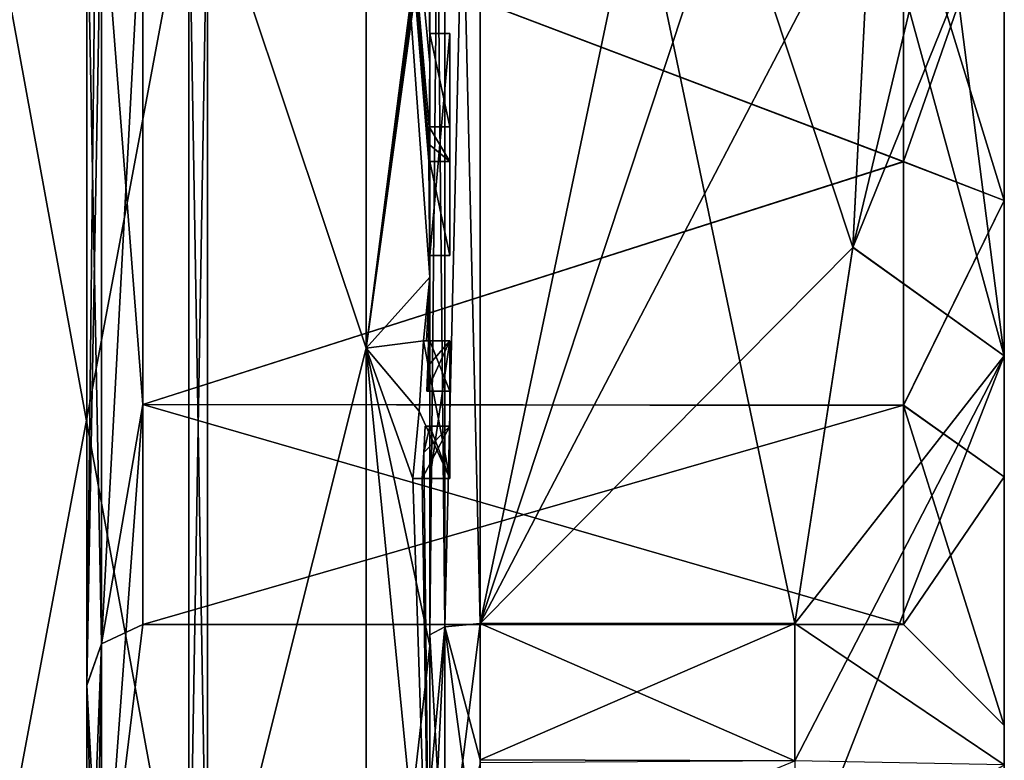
# Model space of a CAD drawing. Extents: x -23 to 470, y -1800 to 0.
# Tile 177 of 181: x 460.33 to 470.1, y -36.8 to -29.45. Entities that reach past the tile are written whole.
import ezdxf

# ---------------------------------------------------------------- set-up
doc = ezdxf.new("R2010")
doc.units = 0
doc.header["$LTSCALE"] = 41.718519
for name, color, linetype in [('572', 7, 'CONTINUOUS'), ('573', 7, 'CONTINUOUS'), ('576', 7, 'CONTINUOUS'), ('579', 7, 'CONTINUOUS'), ('584', 7, 'CONTINUOUS'), ('585', 7, 'CONTINUOUS'), ('586', 7, 'CONTINUOUS'), ('587', 7, 'CONTINUOUS'), ('589', 7, 'CONTINUOUS'), ('592', 7, 'CONTINUOUS'), ('593', 7, 'CONTINUOUS'), ('594', 7, 'CONTINUOUS'), ('596', 7, 'CONTINUOUS'), ('597', 7, 'CONTINUOUS'), ('598', 7, 'CONTINUOUS'), ('599', 7, 'CONTINUOUS'), ('630', 7, 'CONTINUOUS'), ('631', 7, 'CONTINUOUS'), ('632', 7, 'CONTINUOUS'), ('657', 7, 'CONTINUOUS'), ('660', 7, 'CONTINUOUS'), ('663', 7, 'CONTINUOUS'), ('664', 7, 'CONTINUOUS'), ('672', 7, 'CONTINUOUS'), ('673', 7, 'CONTINUOUS'), ('674', 7, 'CONTINUOUS'), ('675', 7, 'CONTINUOUS'), ('676', 7, 'CONTINUOUS'), ('677', 7, 'CONTINUOUS'), ('678', 7, 'CONTINUOUS'), ('679', 7, 'CONTINUOUS'), ('680', 7, 'CONTINUOUS'), ('681', 7, 'CONTINUOUS'), ('682', 7, 'CONTINUOUS'), ('683', 7, 'CONTINUOUS'), ('684', 7, 'CONTINUOUS'), ('685', 7, 'CONTINUOUS'), ('686', 7, 'CONTINUOUS'), ('687', 7, 'CONTINUOUS'), ('688', 7, 'CONTINUOUS'), ('689', 7, 'CONTINUOUS'), ('753', 7, 'CONTINUOUS'), ('756', 7, 'CONTINUOUS'), ('758', 7, 'CONTINUOUS'), ('761', 7, 'CONTINUOUS')]:
    doc.layers.add(name, color=color, linetype=linetype)

msp = doc.modelspace()

# ---------------------------------------------------------------- linework, layer by layer
at = {"layer": '572', "linetype": 'CONTINUOUS'}
for points in [[(470.1, -28.0007, 8.4499), (470.1, -19.1612, 8.8388), (470.1, -36.8388, 8.8388), (470.1, -28.0007, 8.4499)], [(470.1, -19.1612, -8.8388), (470.1, -27.9993, -8.4499), (470.1, -36.8388, -8.8388), (470.1, -19.1612, -8.8388)], [(470.1, -19.1612, 8.8388), (470.1, -23.2165, 11.5483), (470.1, -36.8388, 8.8388), (470.1, -19.1612, 8.8388)], [(470.1, -23.2165, -11.5483), (470.1, -19.1612, -8.8388), (470.1, -32.7835, -11.5483), (470.1, -23.2165, -11.5483)], [(470.1, -32.7835, -11.5483), (470.1, -19.1612, -8.8388), (470.1, -36.8388, -8.8388), (470.1, -32.7835, -11.5483)], [(470.1, -23.2165, 11.5483), (470.1, -28, 12.5), (470.1, -32.7835, 11.5483), (470.1, -23.2165, 11.5483)], [(470.1, -36.8388, 8.8388), (470.1, -23.2165, 11.5483), (470.1, -32.7835, 11.5483), (470.1, -36.8388, 8.8388)], [(470.1, -28, -12.5), (470.1, -23.2165, -11.5483), (470.1, -32.7835, -11.5483), (470.1, -28, -12.5)], [(470.1, -27.9993, -8.4499), (470.1, -31.2434, -7.8027), (470.1, -36.8388, -8.8388), (470.1, -27.9993, -8.4499)], [(470.1, -31.2447, 7.8021), (470.1, -28.0007, 8.4499), (470.1, -36.8388, 8.8388), (470.1, -31.2447, 7.8021)], [(470.1, -31.2434, -7.8027), (470.1, -33.984, -5.9659), (470.1, -36.8388, -8.8388), (470.1, -31.2434, -7.8027)], [(470.1, -33.985, 5.9649), (470.1, -31.2447, 7.8021), (470.1, -39.5483, 4.7835), (470.1, -33.985, 5.9649)], [(470.1, -39.5483, 4.7835), (470.1, -31.2447, 7.8021), (470.1, -36.8388, 8.8388), (470.1, -39.5483, 4.7835)], [(470.1, -33.984, -5.9659), (470.1, -36.45), (470.1, -39.5483, -4.7835), (470.1, -33.984, -5.9659)], [(470.1, -36.8388, -8.8388), (470.1, -33.984, -5.9659), (470.1, -39.5483, -4.7835), (470.1, -36.8388, -8.8388)], [(470.1, -36.45), (470.1, -33.985, 5.9649), (470.1, -40.5), (470.1, -36.45)], [(470.1, -40.5), (470.1, -33.985, 5.9649), (470.1, -39.5483, 4.7835), (470.1, -40.5)], [(470.1, -39.5483, -4.7835), (470.1, -36.45), (470.1, -40.5), (470.1, -39.5483, -4.7835)]]:
    msp.add_3dface(points, dxfattribs=at)
at = {"layer": '573', "linetype": 'CONTINUOUS'}
for points in [[(464.9, -20.5597, 15.95), (464.9, -35.4403, 15.95), (468.0232, -20.5597, 15.95), (464.9, -20.5597, 15.95)], [(468.0232, -20.5597, 15.95), (464.9, -35.4403, 15.95), (468.5978, -24.2917, 15.95), (468.0232, -20.5597, 15.95)], [(468.5978, -24.2917, 15.95), (464.9, -35.4403, 15.95), (468.7857, -28, 15.95), (468.5978, -24.2917, 15.95)], [(468.7857, -28, 15.95), (464.9, -35.4403, 15.95), (468.5976, -31.7097, 15.95), (468.7857, -28, 15.95)], [(468.5976, -31.7097, 15.95), (464.9, -35.4403, 15.95), (468.0232, -35.4403, 15.95), (468.5976, -31.7097, 15.95)]]:
    msp.add_3dface(points, dxfattribs=at)
at = {"layer": '576', "linetype": 'CONTINUOUS'}
for points in [[(464.9, -35.4403, -15.95), (464.9, -20.5597, -15.95), (468.0232, -35.4403, -15.95), (464.9, -35.4403, -15.95)], [(468.0232, -35.4403, -15.95), (464.9, -20.5597, -15.95), (468.5978, -31.7083, -15.95), (468.0232, -35.4403, -15.95)], [(468.5978, -31.7083, -15.95), (464.9, -20.5597, -15.95), (468.7857, -28, -15.95), (468.5978, -31.7083, -15.95)]]:
    msp.add_3dface(points, dxfattribs=at)
at = {"layer": '579', "linetype": 'CONTINUOUS'}
for points in [[(464.4, -35.5503, -16.45), (464.4, -21.7364, -16.5), (464.4, -20.4497, -16.45), (464.4, -35.5503, -16.45)], [(464.4, -20.4497, 16.45), (464.4, -29.0506, 16.5), (464.4, -35.5503, 16.45), (464.4, -20.4497, 16.45)], [(464.4, -22.1297, -16.5), (464.4, -21.7364, -16.5), (464.4, -35.5503, -16.45), (464.4, -22.1297, -16.5)], [(464.4, -23.5648, -16.5), (464.4, -22.1297, -16.5), (464.4, -35.5503, -16.45), (464.4, -23.5648, -16.5)], [(464.4, -23.9582, -16.5), (464.4, -23.5648, -16.5), (464.4, -35.5503, -16.45), (464.4, -23.9582, -16.5)], [(464.4, -25.8781, -16.5), (464.4, -23.9582, -16.5), (464.4, -35.5503, -16.45), (464.4, -25.8781, -16.5)], [(464.4, -26.2268, -16.5), (464.4, -25.8781, -16.5), (464.4, -35.5503, -16.45), (464.4, -26.2268, -16.5)], [(464.4, -27.8639, -16.5), (464.4, -26.2268, -16.5), (464.4, -35.5503, -16.45), (464.4, -27.8639, -16.5)], [(464.4, -28.2828, -16.5), (464.4, -27.8639, -16.5), (464.4, -35.5503, -16.45), (464.4, -28.2828, -16.5)], [(464.4, -28.1257, 19.4998), (464.4, -35.6608, 17.9321), (464.4, -28.1257, 16.7828), (464.4, -28.1257, 19.4998)], [(464.4, -28.1257, 16.7828), (464.4, -35.6608, 17.9321), (464.4, -29.0506, 16.7828), (464.4, -28.1257, 16.7828)], [(464.4, -29.2498, -19.4599), (464.4, -28.2828, -16.5), (464.4, -29.5882, -16.5), (464.4, -29.2498, -19.4599)], [(464.4, -29.5882, -16.5), (464.4, -28.2828, -16.5), (464.4, -35.5503, -16.45), (464.4, -29.5882, -16.5)], [(464.4, -29.0506, 16.7828), (464.4, -35.6608, 17.9321), (464.4, -29.0506, 16.5), (464.4, -29.0506, 16.7828)], [(464.4, -29.0506, 16.5), (464.4, -35.6608, 17.9321), (464.4, -35.5503, 16.45), (464.4, -29.0506, 16.5)], [(464.4, -29.8827, -19.4089), (464.4, -29.2498, -19.4599), (464.4, -29.5882, -16.7828), (464.4, -29.8827, -19.4089)], [(464.4, -29.5882, -16.7828), (464.4, -29.2498, -19.4599), (464.4, -29.5882, -16.5), (464.4, -29.5882, -16.7828)], [(464.4, -30.5131, -16.7828), (464.4, -29.8827, -19.4089), (464.4, -29.5882, -16.7828), (464.4, -30.5131, -16.7828)], [(464.4, -31.7888, -16.5), (464.4, -29.5882, -16.5), (464.4, -35.5503, -16.45), (464.4, -31.7888, -16.5)], [(464.4, -30.5131, -19.3374), (464.4, -29.8827, -19.4089), (464.4, -30.5131, -16.7828), (464.4, -30.5131, -19.3374)], [(464.4, -30.8597, -16.7828), (464.4, -31.7888, -16.7828), (464.4, -30.8597, -19.2892), (464.4, -30.8597, -16.7828)], [(464.4, -30.8597, -19.2892), (464.4, -31.7888, -16.7828), (464.4, -32.0042, -19.0844), (464.4, -30.8597, -19.2892)], [(464.4, -31.7888, -16.7828), (464.4, -31.7888, -16.5), (464.4, -32.6371, -16.5), (464.4, -31.7888, -16.7828)], [(464.4, -32.6371, -16.5), (464.4, -31.7888, -16.5), (464.4, -35.5503, -16.45), (464.4, -32.6371, -16.5)], [(464.4, -32.0042, -19.0844), (464.4, -31.7888, -16.7828), (464.4, -32.6371, -16.5), (464.4, -32.0042, -19.0844)], [(464.4, -33.1347, -18.8118), (464.4, -32.0042, -19.0844), (464.4, -33.1347, -16.804), (464.4, -33.1347, -18.8118)], [(464.4, -33.1347, -16.804), (464.4, -32.0042, -19.0844), (464.4, -32.6371, -16.804), (464.4, -33.1347, -16.804)], [(464.4, -32.6371, -16.804), (464.4, -32.0042, -19.0844), (464.4, -32.6371, -16.5), (464.4, -32.6371, -16.804)], [(464.4, -34, -16.5), (464.4, -32.6371, -16.5), (464.4, -35.5503, -16.45), (464.4, -34, -16.5)], [(464.4, -33.4833, -16.804), (464.4, -34, -16.804), (464.4, -33.4833, -18.7132), (464.4, -33.4833, -16.804)], [(464.4, -33.4833, -18.7132), (464.4, -34, -16.804), (464.4, -35.5503, -16.45), (464.4, -33.4833, -18.7132)], [(464.4, -39.1573, -15.9926), (464.4, -33.4833, -18.7132), (464.4, -38.471, -14.7638), (464.4, -39.1573, -15.9926)], [(464.4, -38.471, -14.7638), (464.4, -33.4833, -18.7132), (464.4, -37.0705, -15.663), (464.4, -38.471, -14.7638)], [(464.4, -37.0705, -15.663), (464.4, -33.4833, -18.7132), (464.4, -35.5503, -16.45), (464.4, -37.0705, -15.663)], [(464.4, -34, -16.804), (464.4, -34, -16.5), (464.4, -35.5503, -16.45), (464.4, -34, -16.804)], [(464.4, -35.5503, 16.45), (464.4, -35.6608, 17.9321), (464.4, -37.0392, 15.6813), (464.4, -35.5503, 16.45)], [(464.4, -35.6608, 17.9321), (464.4, -42.0038, 13.5699), (464.4, -37.0392, 15.6813), (464.4, -35.6608, 17.9321)]]:
    msp.add_3dface(points, dxfattribs=at)
at = {"layer": '584', "linetype": 'CONTINUOUS'}
for points in [[(463.7698, -32.7084, 20.6289), (463.7698, -23.2916, 20.6289), (462.1949, -28, 21.9825), (463.7698, -32.7084, 20.6289)], [(463.7698, -32.7084, 20.6289), (464.4, -27.7791, 19.4994), (463.7698, -23.2916, 20.6289), (463.7698, -32.7084, 20.6289)], [(464.4, -27.9524, 19.5), (464.4, -27.7791, 19.4994), (463.7698, -32.7084, 20.6289), (464.4, -27.9524, 19.5)], [(462.1949, -38.9913, 19.0374), (463.7698, -32.7084, 20.6289), (462.1949, -28, 21.9825), (462.1949, -38.9913, 19.0374)], [(464.4, -28.1257, 19.4998), (464.4, -27.9524, 19.5), (463.7698, -32.7084, 20.6289), (464.4, -28.1257, 19.4998)], [(464.4, -35.6608, 17.9321), (464.4, -28.1257, 19.4998), (463.7698, -32.7084, 20.6289), (464.4, -35.6608, 17.9321)], [(463.7698, -41.1927, 16.5431), (463.7698, -32.7084, 20.6289), (462.1949, -38.9913, 19.0374), (463.7698, -41.1927, 16.5431)], [(463.7698, -41.1927, 16.5431), (464.4, -35.6608, 17.9321), (463.7698, -32.7084, 20.6289), (463.7698, -41.1927, 16.5431)], [(464.4, -42.0038, 13.5699), (464.4, -35.6608, 17.9321), (463.7698, -41.1927, 16.5431), (464.4, -42.0038, 13.5699)]]:
    msp.add_3dface(points, dxfattribs=at)
at = {"layer": '585', "linetype": 'CONTINUOUS'}
for points in [[(463.7698, -23.2916, -20.6289), (463.7698, -32.7084, -20.6289), (462.1949, -28, -21.9825), (463.7698, -23.2916, -20.6289)], [(463.7698, -23.2916, -20.6289), (464.4, -29.8827, -19.4089), (464.3948, -30.5131, -19.5), (463.7698, -23.2916, -20.6289)], [(464.4, -29.8827, -19.4089), (463.7698, -23.2916, -20.6289), (464.3997, -29.2629, -19.5), (464.4, -29.8827, -19.4089)], [(463.7698, -23.2916, -20.6289), (464.4, -32.0042, -19.0844), (463.7698, -32.7084, -20.6289), (463.7698, -23.2916, -20.6289)], [(464.4, -32.0042, -19.0844), (463.7698, -23.2916, -20.6289), (464.3913, -30.8597, -19.5), (464.4, -32.0042, -19.0844)], [(464.3913, -30.8597, -19.5), (463.7698, -23.2916, -20.6289), (464.3932, -30.6867, -19.5), (464.3913, -30.8597, -19.5)], [(464.3932, -30.6867, -19.5), (463.7698, -23.2916, -20.6289), (464.3948, -30.5131, -19.5), (464.3932, -30.6867, -19.5)], [(462.1949, -28, -21.9825), (463.7698, -32.7084, -20.6289), (462.1949, -38.9913, -19.0374), (462.1949, -28, -21.9825)], [(464.3999, -29.2564, -19.48), (464.4, -29.8827, -19.4089), (464.3997, -29.2629, -19.5), (464.3999, -29.2564, -19.48)], [(464.4, -29.2498, -19.4599), (464.4, -29.8827, -19.4089), (464.3999, -29.2564, -19.48), (464.4, -29.2498, -19.4599)], [(464.3948, -30.5131, -19.5), (464.4, -29.8827, -19.4089), (464.3987, -30.5131, -19.4187), (464.3948, -30.5131, -19.5)], [(464.4, -29.8827, -19.4089), (464.4, -30.5131, -19.3374), (464.3987, -30.5131, -19.4187), (464.4, -29.8827, -19.4089)], [(464.4, -30.8597, -19.2892), (464.4, -32.0042, -19.0844), (464.3913, -30.8597, -19.5), (464.4, -30.8597, -19.2892)], [(464.3978, -30.8597, -19.3947), (464.4, -30.8597, -19.2892), (464.3913, -30.8597, -19.5), (464.3978, -30.8597, -19.3947)], [(463.7698, -32.7084, -20.6289), (464.4, -32.0042, -19.0844), (464.3401, -32.6371, -19.5), (463.7698, -32.7084, -20.6289)], [(464.3401, -32.6371, -19.5), (464.4, -32.0042, -19.0844), (464.3683, -32.6371, -19.3488), (464.3401, -32.6371, -19.5)], [(464.3683, -32.6371, -19.3488), (464.4, -32.0042, -19.0844), (464.3877, -32.6371, -19.196), (464.3683, -32.6371, -19.3488)], [(464.4, -32.0042, -19.0844), (464.4, -33.1347, -18.8118), (464.3877, -32.6371, -19.196), (464.4, -32.0042, -19.0844)], [(463.7698, -32.7084, -20.6289), (463.7698, -41.1927, -16.5431), (462.1949, -38.9913, -19.0374), (463.7698, -32.7084, -20.6289)], [(464.2952, -33.3336, -19.5), (463.7698, -32.7084, -20.6289), (464.3401, -32.6371, -19.5), (464.2952, -33.3336, -19.5)], [(463.7698, -32.7084, -20.6289), (464.4, -39.1573, -15.9926), (463.7698, -41.1927, -16.5431), (463.7698, -32.7084, -20.6289)], [(464.4, -39.1573, -15.9926), (463.7698, -32.7084, -20.6289), (464.2315, -34, -19.5), (464.4, -39.1573, -15.9926)], [(464.2315, -34, -19.5), (463.7698, -32.7084, -20.6289), (464.2952, -33.3336, -19.5), (464.2315, -34, -19.5)], [(464.3877, -32.6371, -19.196), (464.4, -33.1347, -18.8118), (464.3809, -32.8877, -19.196), (464.3877, -32.6371, -19.196)], [(464.3723, -33.1347, -19.196), (464.3809, -32.8877, -19.196), (464.3931, -33.1347, -19.0046), (464.3723, -33.1347, -19.196)], [(464.3809, -32.8877, -19.196), (464.4, -33.1347, -18.8118), (464.3931, -33.1347, -19.0046), (464.3809, -32.8877, -19.196)], [(464.4, -33.4833, -18.7132), (464.4, -39.1573, -15.9926), (464.3417, -33.7438, -19.196), (464.4, -33.4833, -18.7132)], [(464.3566, -33.4833, -19.196), (464.4, -33.4833, -18.7132), (464.3417, -33.7438, -19.196), (464.3566, -33.4833, -19.196)], [(464.3891, -33.4833, -18.956), (464.4, -33.4833, -18.7132), (464.3566, -33.4833, -19.196), (464.3891, -33.4833, -18.956)], [(464.3417, -33.7438, -19.196), (464.4, -39.1573, -15.9926), (464.324, -34, -19.196), (464.3417, -33.7438, -19.196)], [(464.324, -34, -19.196), (464.4, -39.1573, -15.9926), (464.2315, -34, -19.5), (464.324, -34, -19.196)], [(464.2821, -34, -19.3497), (464.324, -34, -19.196), (464.2315, -34, -19.5), (464.2821, -34, -19.3497)]]:
    msp.add_3dface(points, dxfattribs=at)
at = {"layer": '586', "linetype": 'CONTINUOUS'}
for points in [[(460, -38.7214, -18.5712), (460, -28, -21.4438), (462.0094, -38.9849, -19.0264), (460, -38.7214, -18.5712)], [(462.0094, -38.9849, -19.0264), (460, -28, -21.4438), (462.0094, -28, -21.9698), (462.0094, -38.9849, -19.0264)]]:
    msp.add_3dface(points, dxfattribs=at)
at = {"layer": '587', "linetype": 'CONTINUOUS'}
for points in [[(460, -28, 21.4438), (460, -38.7214, 18.5712), (462.0094, -28, 21.9698), (460, -28, 21.4438)], [(462.0094, -28, 21.9698), (460, -38.7214, 18.5712), (462.0094, -38.9849, 19.0264), (462.0094, -28, 21.9698)]]:
    msp.add_3dface(points, dxfattribs=at)
at = {"layer": '589', "linetype": 'CONTINUOUS'}
for points in [[(461.5562, -28, 7.45), (461.5562, -33.2679, 5.2679), (461.1443, -28, 10.8047), (461.5562, -28, 7.45)], [(461.1443, -28, 10.8047), (461.5562, -33.2679, 5.2679), (461.1443, -35.64, 7.6401), (461.1443, -28, 10.8047)], [(461.5562, -33.2679, -5.2679), (461.5562, -28, -7.45), (461.1443, -35.64, -7.6401), (461.5562, -33.2679, -5.2679)], [(461.5562, -28, -7.45), (461.1443, -28, -10.8047), (461.1443, -35.64, -7.6401), (461.5562, -28, -7.45)], [(461.5562, -33.2679, 5.2679), (461.5562, -35.45), (461.1443, -35.64, 7.6401), (461.5562, -33.2679, 5.2679)], [(461.5562, -35.45), (461.5562, -33.2679, -5.2679), (461.1443, -38.8047), (461.5562, -35.45)], [(461.1443, -38.8047), (461.5562, -33.2679, -5.2679), (461.1443, -35.64, -7.6401), (461.1443, -38.8047)], [(461.1443, -35.64, 7.6401), (461.5562, -35.45), (461.1443, -38.8047), (461.1443, -35.64, 7.6401)]]:
    msp.add_3dface(points, dxfattribs=at)
at = {"layer": '592', "linetype": 'CONTINUOUS'}
for points in [[(462.1949, -38.9913, 19.0374), (462.1949, -28, 21.9825), (462.0094, -38.9849, 19.0264), (462.1949, -38.9913, 19.0374)], [(462.1949, -28, 21.9825), (462.0094, -28, 21.9698), (462.0094, -38.9849, 19.0264), (462.1949, -28, 21.9825)]]:
    msp.add_3dface(points, dxfattribs=at)
at = {"layer": '593', "linetype": 'CONTINUOUS'}
for points in [[(462.1949, -28, -21.9825), (462.1949, -38.9913, -19.0374), (462.0094, -28, -21.9698), (462.1949, -28, -21.9825)], [(462.1949, -38.9913, -19.0374), (462.0094, -38.9849, -19.0264), (462.0094, -28, -21.9698), (462.1949, -38.9913, -19.0374)]]:
    msp.add_3dface(points, dxfattribs=at)
at = {"layer": '594', "linetype": 'CONTINUOUS'}
for points in [[(470.1, -32.7835, 11.5483), (470.1, -28, 12.5), (468.5976, -31.7097, 15.95), (470.1, -32.7835, 11.5483)], [(468.5976, -31.7097, 15.95), (470.1, -28, 12.5), (469.4827, -28, 14.2402), (468.5976, -31.7097, 15.95)], [(468.7857, -28, 15.95), (468.5976, -31.7097, 15.95), (469.4827, -28, 14.2402), (468.7857, -28, 15.95)], [(470.1, -32.7835, -11.5483), (468.5978, -31.7083, -15.95), (468.7857, -28, -15.95), (470.1, -32.7835, -11.5483)], [(470.1, -32.7835, -11.5483), (468.7857, -28, -15.95), (469.4827, -28, -14.2402), (470.1, -32.7835, -11.5483)], [(470.1, -28, -12.5), (470.1, -32.7835, -11.5483), (469.4827, -28, -14.2402), (470.1, -28, -12.5)], [(470.1, -32.7835, -11.5483), (468.0232, -35.4403, -15.95), (468.5978, -31.7083, -15.95), (470.1, -32.7835, -11.5483)], [(470.1, -32.7835, 11.5483), (468.5976, -31.7097, 15.95), (468.0232, -35.4403, 15.95), (470.1, -32.7835, 11.5483)], [(470.1, -32.7835, -11.5483), (470.1, -36.8388, -8.8388), (468.0232, -35.4403, -15.95), (470.1, -32.7835, -11.5483)], [(470.1, -36.8388, 8.8388), (470.1, -32.7835, 11.5483), (468.0232, -38.093, 14.4185), (470.1, -36.8388, 8.8388)], [(470.1, -32.7835, 11.5483), (468.0232, -35.4403, 15.95), (468.0232, -36.8, 15.242), (470.1, -32.7835, 11.5483)], [(468.0232, -38.093, 14.4185), (470.1, -32.7835, 11.5483), (468.0232, -36.8, 15.242), (468.0232, -38.093, 14.4185)], [(468.0232, -35.4403, -15.95), (470.1, -36.8388, -8.8388), (468.0232, -36.8, -15.242), (468.0232, -35.4403, -15.95)]]:
    msp.add_3dface(points, dxfattribs=at)
at = {"layer": '596', "linetype": 'CONTINUOUS'}
for points in [[(461.5562, -33.2679, 5.2679), (461.5562, -28, 7.45), (469.1, -30.8602, 6.8791), (461.5562, -33.2679, 5.2679)], [(469.1, -30.8602, 6.8791), (461.5562, -28, 7.45), (469.1, -28.0008, 7.45), (469.1, -30.8602, 6.8791)], [(469.1, -33.2768, 5.2591), (461.5562, -33.2679, 5.2679), (469.1, -30.8602, 6.8791), (469.1, -33.2768, 5.2591)], [(461.5562, -35.45), (461.5562, -33.2679, 5.2679), (469.1, -35.45), (461.5562, -35.45)], [(469.1, -35.45), (461.5562, -33.2679, 5.2679), (469.1, -33.2768, 5.2591), (469.1, -35.45)]]:
    msp.add_3dface(points, dxfattribs=at)
at = {"layer": '597', "linetype": 'CONTINUOUS'}
for points in [[(469.1, -30.8586, -6.8798), (469.1, -27.9992, -7.45), (461.5562, -28, -7.45), (469.1, -30.8586, -6.8798)], [(461.5562, -33.2679, -5.2679), (469.1, -30.8586, -6.8798), (461.5562, -28, -7.45), (461.5562, -33.2679, -5.2679)], [(469.1, -33.2756, -5.2603), (469.1, -30.8586, -6.8798), (461.5562, -33.2679, -5.2679), (469.1, -33.2756, -5.2603)], [(461.5562, -35.45), (469.1, -33.2756, -5.2603), (461.5562, -33.2679, -5.2679), (461.5562, -35.45)], [(461.5562, -35.45), (469.1, -35.45), (469.1, -33.2756, -5.2603), (461.5562, -35.45)]]:
    msp.add_3dface(points, dxfattribs=at)
at = {"layer": '598', "linetype": 'CONTINUOUS'}
for points in [[(470.1, -28.0007, 8.4499), (470.1, -31.2447, 7.8021), (469.1, -28.0008, 7.45), (470.1, -28.0007, 8.4499)], [(470.1, -31.2447, 7.8021), (469.1, -30.8602, 6.8791), (469.1, -28.0008, 7.45), (470.1, -31.2447, 7.8021)], [(470.1, -31.2447, 7.8021), (469.1, -33.2768, 5.2591), (469.1, -30.8602, 6.8791), (470.1, -31.2447, 7.8021)], [(470.1, -31.2447, 7.8021), (470.1, -33.985, 5.9649), (469.1, -33.2768, 5.2591), (470.1, -31.2447, 7.8021)], [(470.1, -33.985, 5.9649), (470.1, -36.45), (469.1, -33.2768, 5.2591), (470.1, -33.985, 5.9649)], [(470.1, -36.45), (469.1, -35.45), (469.1, -33.2768, 5.2591), (470.1, -36.45)]]:
    msp.add_3dface(points, dxfattribs=at)
at = {"layer": '599', "linetype": 'CONTINUOUS'}
for points in [[(470.1, -27.9993, -8.4499), (469.1, -27.9992, -7.45), (469.1, -30.8586, -6.8798), (470.1, -27.9993, -8.4499)], [(470.1, -31.2434, -7.8027), (470.1, -27.9993, -8.4499), (469.1, -30.8586, -6.8798), (470.1, -31.2434, -7.8027)], [(470.1, -31.2434, -7.8027), (469.1, -30.8586, -6.8798), (469.1, -33.2756, -5.2603), (470.1, -31.2434, -7.8027)], [(470.1, -33.984, -5.9659), (470.1, -31.2434, -7.8027), (469.1, -33.2756, -5.2603), (470.1, -33.984, -5.9659)], [(469.1, -35.45), (470.1, -33.984, -5.9659), (469.1, -33.2756, -5.2603), (469.1, -35.45)], [(470.1, -36.45), (470.1, -33.984, -5.9659), (469.1, -35.45), (470.1, -36.45)]]:
    msp.add_3dface(points, dxfattribs=at)
at = {"layer": '630', "linetype": 'CONTINUOUS'}
for points in [[(464.6, -29.5882, -16.7828), (464.6, -29.5882, -16.5), (464.6, -31.7888, -16.5), (464.6, -29.5882, -16.7828)], [(464.6, -30.5131, -16.7828), (464.6, -29.5882, -16.7828), (464.6, -31.7888, -16.5), (464.6, -30.5131, -16.7828)], [(464.6, -30.5131, -19.5), (464.6, -30.5131, -16.7828), (464.6, -30.8597, -16.7828), (464.6, -30.5131, -19.5)], [(464.6, -30.8597, -16.7828), (464.6, -30.5131, -16.7828), (464.6, -31.7888, -16.5), (464.6, -30.8597, -16.7828)], [(464.6, -30.8597, -19.5), (464.6, -30.5131, -19.5), (464.6, -30.8597, -16.7828), (464.6, -30.8597, -19.5)], [(464.6, -31.7888, -16.7828), (464.6, -30.8597, -16.7828), (464.6, -31.7888, -16.5), (464.6, -31.7888, -16.7828)], [(464.6, -32.6371, -19.5), (464.6, -32.6371, -19.196), (464.6, -33.1347, -19.196), (464.6, -32.6371, -19.5)], [(464.6, -34, -19.5), (464.6, -32.6371, -19.5), (464.6, -34, -19.196), (464.6, -34, -19.5)], [(464.6, -34, -19.196), (464.6, -32.6371, -19.5), (464.6, -33.4833, -19.196), (464.6, -34, -19.196)], [(464.6, -33.4833, -19.196), (464.6, -32.6371, -19.5), (464.6, -33.1347, -19.196), (464.6, -33.4833, -19.196)], [(464.6, -32.6371, -16.5), (464.6, -34, -16.5), (464.6, -32.6371, -16.804), (464.6, -32.6371, -16.5)], [(464.6, -32.6371, -16.804), (464.6, -34, -16.5), (464.6, -33.1347, -16.804), (464.6, -32.6371, -16.804)], [(464.6, -33.4833, -16.804), (464.6, -33.4833, -19.196), (464.6, -33.1347, -19.196), (464.6, -33.4833, -16.804)], [(464.6, -34, -16.5), (464.6, -33.4833, -16.804), (464.6, -33.1347, -16.804), (464.6, -34, -16.5)], [(464.6, -33.1347, -16.804), (464.6, -33.4833, -16.804), (464.6, -33.1347, -19.196), (464.6, -33.1347, -16.804)], [(464.6, -34, -16.804), (464.6, -33.4833, -16.804), (464.6, -34, -16.5), (464.6, -34, -16.804)]]:
    msp.add_3dface(points, dxfattribs=at)
at = {"layer": '631', "linetype": 'CONTINUOUS'}
for points in [[(464.3401, -32.6371, -19.5), (464.3683, -32.6371, -19.3488), (464.6, -32.6371, -19.5), (464.3401, -32.6371, -19.5)], [(464.3683, -32.6371, -19.3488), (464.3877, -32.6371, -19.196), (464.6, -32.6371, -19.5), (464.3683, -32.6371, -19.3488)], [(464.3877, -32.6371, -19.196), (464.6, -32.6371, -19.196), (464.6, -32.6371, -19.5), (464.3877, -32.6371, -19.196)]]:
    msp.add_3dface(points, dxfattribs=at)
at = {"layer": '632', "linetype": 'CONTINUOUS'}
for points in [[(464.4, -29.5882, -16.7828), (464.4, -29.5882, -16.5), (464.6, -29.5882, -16.7828), (464.4, -29.5882, -16.7828)], [(464.4, -29.5882, -16.5), (464.6, -29.5882, -16.5), (464.6, -29.5882, -16.7828), (464.4, -29.5882, -16.5)]]:
    msp.add_3dface(points, dxfattribs=at)
at = {"layer": '657', "linetype": 'CONTINUOUS'}
for points in [[(464.4, -35.5503, -16.45), (464.4, -20.4497, -16.45), (464.549, -20.5279, -16.094), (464.4, -35.5503, -16.45)], [(464.4, -35.5503, -16.45), (464.549, -20.5279, -16.094), (464.549, -35.4721, -16.094), (464.4, -35.5503, -16.45)], [(464.549, -20.5279, -16.094), (464.9, -20.5597, -15.95), (464.549, -35.4721, -16.094), (464.549, -20.5279, -16.094)], [(464.9, -20.5597, -15.95), (464.9, -35.4403, -15.95), (464.549, -35.4721, -16.094), (464.9, -20.5597, -15.95)]]:
    msp.add_3dface(points, dxfattribs=at)
at = {"layer": '660', "linetype": 'CONTINUOUS'}
for points in [[(464.4, -20.4497, 16.45), (464.4, -35.5503, 16.45), (464.549, -35.4721, 16.094), (464.4, -20.4497, 16.45)], [(464.4, -20.4497, 16.45), (464.549, -35.4721, 16.094), (464.549, -20.5279, 16.094), (464.4, -20.4497, 16.45)], [(464.9, -35.4403, 15.95), (464.9, -20.5597, 15.95), (464.549, -20.5279, 16.094), (464.9, -35.4403, 15.95)], [(464.549, -35.4721, 16.094), (464.9, -35.4403, 15.95), (464.549, -20.5279, 16.094), (464.549, -35.4721, 16.094)]]:
    msp.add_3dface(points, dxfattribs=at)
at = {"layer": '663', "linetype": 'CONTINUOUS'}
for points in [[(461.1443, -28, 10.8047), (461.1443, -35.64, 7.6401), (461, -27.9994, 11.3876), (461.1443, -28, 10.8047)], [(461, -27.9994, 11.3876), (461.1443, -35.64, 7.6401), (461, -36.0517, 8.0528), (461, -27.9994, 11.3876)], [(461.1443, -35.64, 7.6401), (461.1443, -38.8047), (461, -36.0517, 8.0528), (461.1443, -35.64, 7.6401)], [(461.1443, -38.8047), (461.0897, -39.1005, 0), (461, -36.0517, 8.0528), (461.1443, -38.8047)], [(461.0897, -39.1005, 0), (461, -39.3877, 0), (461, -36.0517, 8.0528), (461.0897, -39.1005, 0)]]:
    msp.add_3dface(points, dxfattribs=at)
at = {"layer": '664', "linetype": 'CONTINUOUS'}
for points in [[(461.1443, -35.64, -7.6401), (461.1443, -28, -10.8047), (461, -36.0523, -8.0523), (461.1443, -35.64, -7.6401)], [(461, -36.0523, -8.0523), (461.1443, -28, -10.8047), (461.0897, -28, -11.1005), (461, -36.0523, -8.0523)], [(461, -28, -11.3877), (461, -36.0523, -8.0523), (461.0897, -28, -11.1005), (461, -28, -11.3877)], [(461, -39.3877, 0), (461.1443, -35.64, -7.6401), (461, -36.0523, -8.0523), (461, -39.3877, 0)], [(461.1443, -35.64, -7.6401), (461, -39.3877, 0), (461.0897, -39.1005, 0), (461.1443, -35.64, -7.6401)], [(461.1443, -38.8047), (461.1443, -35.64, -7.6401), (461.0897, -39.1005, 0), (461.1443, -38.8047)]]:
    msp.add_3dface(points, dxfattribs=at)
at = {"layer": '672', "linetype": 'CONTINUOUS'}
for points in [[(464.3809, -32.8877, -19.196), (464.3723, -33.1347, -19.196), (464.6, -32.6371, -19.196), (464.3809, -32.8877, -19.196)], [(464.6, -32.6371, -19.196), (464.3723, -33.1347, -19.196), (464.6, -33.1347, -19.196), (464.6, -32.6371, -19.196)], [(464.3877, -32.6371, -19.196), (464.3809, -32.8877, -19.196), (464.6, -32.6371, -19.196), (464.3877, -32.6371, -19.196)]]:
    msp.add_3dface(points, dxfattribs=at)
at = {"layer": '673', "linetype": 'CONTINUOUS'}
for points in [[(464.3723, -33.1347, -19.196), (464.3931, -33.1347, -19.0046), (464.6, -33.1347, -19.196), (464.3723, -33.1347, -19.196)], [(464.3931, -33.1347, -19.0046), (464.4, -33.1347, -18.8118), (464.6, -33.1347, -19.196), (464.3931, -33.1347, -19.0046)], [(464.4, -33.1347, -18.8118), (464.4, -33.1347, -16.804), (464.6, -33.1347, -19.196), (464.4, -33.1347, -18.8118)], [(464.4, -33.1347, -16.804), (464.6, -33.1347, -16.804), (464.6, -33.1347, -19.196), (464.4, -33.1347, -16.804)]]:
    msp.add_3dface(points, dxfattribs=at)
at = {"layer": '674', "linetype": 'CONTINUOUS'}
for points in [[(464.4, -33.1347, -16.804), (464.4, -32.6371, -16.804), (464.6, -33.1347, -16.804), (464.4, -33.1347, -16.804)], [(464.4, -32.6371, -16.804), (464.6, -32.6371, -16.804), (464.6, -33.1347, -16.804), (464.4, -32.6371, -16.804)]]:
    msp.add_3dface(points, dxfattribs=at)
at = {"layer": '675', "linetype": 'CONTINUOUS'}
for points in [[(464.4, -32.6371, -16.804), (464.4, -32.6371, -16.5), (464.6, -32.6371, -16.804), (464.4, -32.6371, -16.804)], [(464.4, -32.6371, -16.5), (464.6, -32.6371, -16.5), (464.6, -32.6371, -16.804), (464.4, -32.6371, -16.5)]]:
    msp.add_3dface(points, dxfattribs=at)
at = {"layer": '676', "linetype": 'CONTINUOUS'}
for points in [[(464.4, -32.6371, -16.5), (464.4, -34, -16.5), (464.6, -32.6371, -16.5), (464.4, -32.6371, -16.5)], [(464.4, -34, -16.5), (464.6, -34, -16.5), (464.6, -32.6371, -16.5), (464.4, -34, -16.5)]]:
    msp.add_3dface(points, dxfattribs=at)
at = {"layer": '677', "linetype": 'CONTINUOUS'}
for points in [[(464.4, -34, -16.5), (464.4, -34, -16.804), (464.6, -34, -16.5), (464.4, -34, -16.5)], [(464.4, -34, -16.804), (464.6, -34, -16.804), (464.6, -34, -16.5), (464.4, -34, -16.804)]]:
    msp.add_3dface(points, dxfattribs=at)
at = {"layer": '678', "linetype": 'CONTINUOUS'}
for points in [[(464.4, -34, -16.804), (464.4, -33.4833, -16.804), (464.6, -34, -16.804), (464.4, -34, -16.804)], [(464.4, -33.4833, -16.804), (464.6, -33.4833, -16.804), (464.6, -34, -16.804), (464.4, -33.4833, -16.804)]]:
    msp.add_3dface(points, dxfattribs=at)
at = {"layer": '679', "linetype": 'CONTINUOUS'}
for points in [[(464.3891, -33.4833, -18.956), (464.3566, -33.4833, -19.196), (464.6, -33.4833, -19.196), (464.3891, -33.4833, -18.956)], [(464.4, -33.4833, -18.7132), (464.3891, -33.4833, -18.956), (464.6, -33.4833, -16.804), (464.4, -33.4833, -18.7132)], [(464.3891, -33.4833, -18.956), (464.6, -33.4833, -19.196), (464.6, -33.4833, -16.804), (464.3891, -33.4833, -18.956)], [(464.4, -33.4833, -16.804), (464.4, -33.4833, -18.7132), (464.6, -33.4833, -16.804), (464.4, -33.4833, -16.804)]]:
    msp.add_3dface(points, dxfattribs=at)
at = {"layer": '680', "linetype": 'CONTINUOUS'}
for points in [[(464.3417, -33.7438, -19.196), (464.324, -34, -19.196), (464.6, -33.4833, -19.196), (464.3417, -33.7438, -19.196)], [(464.324, -34, -19.196), (464.6, -34, -19.196), (464.6, -33.4833, -19.196), (464.324, -34, -19.196)], [(464.3566, -33.4833, -19.196), (464.3417, -33.7438, -19.196), (464.6, -33.4833, -19.196), (464.3566, -33.4833, -19.196)]]:
    msp.add_3dface(points, dxfattribs=at)
at = {"layer": '681', "linetype": 'CONTINUOUS'}
for points in [[(464.2821, -34, -19.3497), (464.2315, -34, -19.5), (464.6, -34, -19.5), (464.2821, -34, -19.3497)], [(464.324, -34, -19.196), (464.2821, -34, -19.3497), (464.6, -34, -19.5), (464.324, -34, -19.196)], [(464.324, -34, -19.196), (464.6, -34, -19.5), (464.6, -34, -19.196), (464.324, -34, -19.196)]]:
    msp.add_3dface(points, dxfattribs=at)
at = {"layer": '682', "linetype": 'CONTINUOUS'}
for points in [[(464.2952, -33.3336, -19.5), (464.3401, -32.6371, -19.5), (464.6, -34, -19.5), (464.2952, -33.3336, -19.5)], [(464.3401, -32.6371, -19.5), (464.6, -32.6371, -19.5), (464.6, -34, -19.5), (464.3401, -32.6371, -19.5)], [(464.2315, -34, -19.5), (464.2952, -33.3336, -19.5), (464.6, -34, -19.5), (464.2315, -34, -19.5)]]:
    msp.add_3dface(points, dxfattribs=at)
at = {"layer": '683', "linetype": 'CONTINUOUS'}
for points in [[(464.4, -29.5882, -16.5), (464.4, -31.7888, -16.5), (464.6, -29.5882, -16.5), (464.4, -29.5882, -16.5)], [(464.6, -29.5882, -16.5), (464.4, -31.7888, -16.5), (464.6, -31.7888, -16.5), (464.6, -29.5882, -16.5)]]:
    msp.add_3dface(points, dxfattribs=at)
at = {"layer": '684', "linetype": 'CONTINUOUS'}
for points in [[(464.4, -31.7888, -16.5), (464.4, -31.7888, -16.7828), (464.6, -31.7888, -16.5), (464.4, -31.7888, -16.5)], [(464.4, -31.7888, -16.7828), (464.6, -31.7888, -16.7828), (464.6, -31.7888, -16.5), (464.4, -31.7888, -16.7828)]]:
    msp.add_3dface(points, dxfattribs=at)
at = {"layer": '685', "linetype": 'CONTINUOUS'}
for points in [[(464.4, -31.7888, -16.7828), (464.4, -30.8597, -16.7828), (464.6, -31.7888, -16.7828), (464.4, -31.7888, -16.7828)], [(464.4, -30.8597, -16.7828), (464.6, -30.8597, -16.7828), (464.6, -31.7888, -16.7828), (464.4, -30.8597, -16.7828)]]:
    msp.add_3dface(points, dxfattribs=at)
at = {"layer": '686', "linetype": 'CONTINUOUS'}
for points in [[(464.3978, -30.8597, -19.3947), (464.3913, -30.8597, -19.5), (464.6, -30.8597, -16.7828), (464.3978, -30.8597, -19.3947)], [(464.3913, -30.8597, -19.5), (464.6, -30.8597, -19.5), (464.6, -30.8597, -16.7828), (464.3913, -30.8597, -19.5)], [(464.4, -30.8597, -19.2892), (464.3978, -30.8597, -19.3947), (464.6, -30.8597, -16.7828), (464.4, -30.8597, -19.2892)], [(464.4, -30.8597, -16.7828), (464.4, -30.8597, -19.2892), (464.6, -30.8597, -16.7828), (464.4, -30.8597, -16.7828)]]:
    msp.add_3dface(points, dxfattribs=at)
at = {"layer": '687', "linetype": 'CONTINUOUS'}
for points in [[(464.3932, -30.6867, -19.5), (464.3948, -30.5131, -19.5), (464.6, -30.8597, -19.5), (464.3932, -30.6867, -19.5)], [(464.3948, -30.5131, -19.5), (464.6, -30.5131, -19.5), (464.6, -30.8597, -19.5), (464.3948, -30.5131, -19.5)], [(464.3913, -30.8597, -19.5), (464.3932, -30.6867, -19.5), (464.6, -30.8597, -19.5), (464.3913, -30.8597, -19.5)]]:
    msp.add_3dface(points, dxfattribs=at)
at = {"layer": '688', "linetype": 'CONTINUOUS'}
for points in [[(464.3948, -30.5131, -19.5), (464.3987, -30.5131, -19.4187), (464.6, -30.5131, -19.5), (464.3948, -30.5131, -19.5)], [(464.3987, -30.5131, -19.4187), (464.4, -30.5131, -19.3374), (464.6, -30.5131, -19.5), (464.3987, -30.5131, -19.4187)], [(464.4, -30.5131, -19.3374), (464.4, -30.5131, -16.7828), (464.6, -30.5131, -19.5), (464.4, -30.5131, -19.3374)], [(464.4, -30.5131, -16.7828), (464.6, -30.5131, -16.7828), (464.6, -30.5131, -19.5), (464.4, -30.5131, -16.7828)]]:
    msp.add_3dface(points, dxfattribs=at)
at = {"layer": '689', "linetype": 'CONTINUOUS'}
for points in [[(464.4, -30.5131, -16.7828), (464.4, -29.5882, -16.7828), (464.6, -30.5131, -16.7828), (464.4, -30.5131, -16.7828)], [(464.4, -29.5882, -16.7828), (464.6, -29.5882, -16.7828), (464.6, -30.5131, -16.7828), (464.4, -29.5882, -16.7828)]]:
    msp.add_3dface(points, dxfattribs=at)
at = {"layer": '753', "linetype": 'CONTINUOUS'}
for points in [[(468.0232, -35.4403, 15.95), (464.9, -35.4403, 15.95), (464.9, -36.7905, 15.2475), (468.0232, -35.4403, 15.95)], [(468.0232, -36.8, 15.242), (468.0232, -35.4403, 15.95), (464.9, -36.7905, 15.2475), (468.0232, -36.8, 15.242)], [(464.9, -35.4403, -15.95), (468.0232, -35.4403, -15.95), (468.0232, -36.8, -15.242), (464.9, -35.4403, -15.95)], [(464.9, -35.4403, -15.95), (468.0232, -36.8, -15.242), (464.9, -36.8189, -15.2311), (464.9, -35.4403, -15.95)], [(464.9, -38.093, 14.4185), (468.0232, -36.8, 15.242), (464.9, -36.7905, 15.2475), (464.9, -38.093, 14.4185)]]:
    msp.add_3dface(points, dxfattribs=at)
at = {"layer": '756', "linetype": 'CONTINUOUS'}
for points in [[(464.9, -36.7905, 15.2475), (464.9, -35.4403, 15.95), (464.549, -35.4721, 16.094), (464.9, -36.7905, 15.2475)], [(464.4, -35.5503, 16.45), (464.549, -38.2017, 14.518), (464.549, -35.4721, 16.094), (464.4, -35.5503, 16.45)], [(464.4, -35.5503, 16.45), (464.4, -37.0392, 15.6813), (464.549, -38.2017, 14.518), (464.4, -35.5503, 16.45)], [(464.9, -38.093, 14.4185), (464.9, -36.7905, 15.2475), (464.549, -35.4721, 16.094), (464.9, -38.093, 14.4185)], [(464.549, -38.2017, 14.518), (464.9, -38.093, 14.4185), (464.549, -35.4721, 16.094), (464.549, -38.2017, 14.518)]]:
    msp.add_3dface(points, dxfattribs=at)
at = {"layer": '758', "linetype": 'CONTINUOUS'}
for points in [[(464.9, -35.4403, -15.95), (464.9, -36.8189, -15.2311), (464.549, -38.2017, -14.518), (464.9, -35.4403, -15.95)], [(464.549, -35.4721, -16.094), (464.9, -35.4403, -15.95), (464.549, -38.2017, -14.518), (464.549, -35.4721, -16.094)], [(464.4, -38.471, -14.7638), (464.4, -37.0705, -15.663), (464.549, -35.4721, -16.094), (464.4, -38.471, -14.7638)], [(464.4, -38.471, -14.7638), (464.549, -35.4721, -16.094), (464.549, -38.2017, -14.518), (464.4, -38.471, -14.7638)], [(464.4, -37.0705, -15.663), (464.4, -35.5503, -16.45), (464.549, -35.4721, -16.094), (464.4, -37.0705, -15.663)]]:
    msp.add_3dface(points, dxfattribs=at)
at = {"layer": '761', "linetype": 'CONTINUOUS'}
for points in [[(461, -39.3877, 0), (461, -19.9472, -8.0517), (461, -16.6124, 0.0006), (461, -39.3877, 0)], [(461, -39.3877, 0), (461, -16.6124, 0.0006), (461, -19.9478, 8.0522), (461, -39.3877, 0)], [(461, -39.3877, 0), (461, -36.0523, -8.0523), (461, -19.9472, -8.0517), (461, -39.3877, 0)], [(461, -36.0523, -8.0523), (461, -28, -11.3877), (461, -19.9472, -8.0517), (461, -36.0523, -8.0523)], [(461, -39.3877, 0), (461, -19.9478, 8.0522), (461, -36.0517, 8.0528), (461, -39.3877, 0)], [(461, -19.9478, 8.0522), (461, -27.9994, 11.3876), (461, -36.0517, 8.0528), (461, -19.9478, 8.0522)]]:
    msp.add_3dface(points, dxfattribs=at)

doc.saveas('drawing.dxf')
